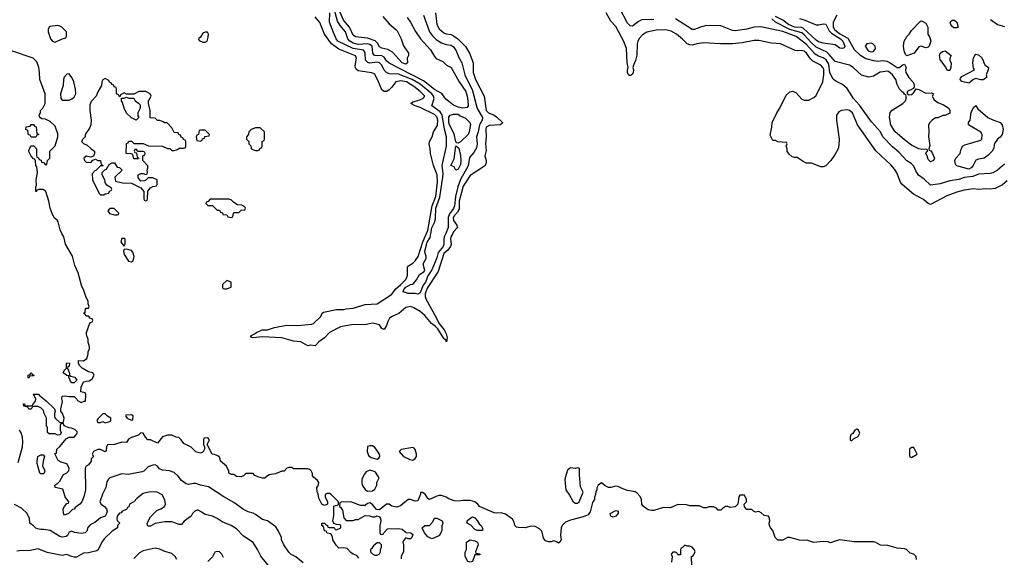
# Model space of a CAD drawing. Header units: inches. Extents: x 2348352 to 2479776, y 460422 to 613655.
# Tile 205 of 256: x 2390254 to 2398507, y 527284 to 531791. Entities that reach past the tile are written whole.
import ezdxf

# ---------------------------------------------------------------- set-up
doc = ezdxf.new("R2010")
doc.units = ezdxf.units.IN
doc.header["$MEASUREMENT"] = 0
doc.layers.add('C3592', color=7, linetype='Continuous')
doc.layers.add('C3593', color=7, linetype='Continuous')

msp = doc.modelspace()

# ---------------------------------------------------------------- linework, layer by layer
at = {"layer": 'C3592', "color": 4}
for points, elevation in [([(2393098, 527278), (2393079, 527299), (2393049.4, 527309.4), (2393030, 527324), (2392999, 527359), (2392970, 527364), (2392930, 527362), (2392906.3, 527386.3), (2392878, 527430), (2392876.4, 527456.4), (2392862, 527482), (2392830, 527486), (2392822, 527502), (2392810, 527506), (2392802, 527542), (2392786, 527550), (2392786, 527570), (2392811.6, 527571.6), (2392818, 527558), (2392834, 527550), (2392838, 527538), (2392850, 527534), (2392890, 527534), (2392898, 527518), (2392910, 527514), (2392946, 527530), (2392946, 527550), (2392936.4, 527556.4), (2392910, 527558), (2392887.3, 527567.3), (2392878, 527590), (2392888.4, 527631.6), (2392888.4, 527711.6), (2392900.4, 527719.6), (2392918, 527722), (2392926, 527730), (2392926, 527750), (2392866, 527810), (2392850, 527818), (2392830, 527818), (2392814, 527810), (2392814, 527790), (2392834, 527750), (2392834, 527730), (2392810, 527718), (2392788, 527730), (2392760.4, 527780.4), (2392756.4, 527816.4), (2392747.3, 527832.7), (2392746, 527870), (2392756.4, 527883.6), (2392762, 527910), (2392750, 527928), (2392716.4, 527956.4), (2392708.4, 527968.4), (2392707.3, 527987.3), (2392698, 528010), (2392690, 528018), (2392670, 528026), (2392550, 528026), (2392536.4, 528036.4), (2392510, 528038), (2392494, 528030), (2392470, 528006), (2392450, 528006), (2392396.9, 527983.1), (2392345.4, 527974.6), (2392331.6, 527968.4), (2392310, 527948), (2392290, 527948), (2392250, 527958), (2392226, 527970), (2392210, 527986), (2392150, 527986), (2392130, 527966), (2392110, 527958), (2392070, 527962), (2392050, 527978), (2392030, 527978), (2392008, 527990), (2392007.3, 528007.3), (2391988.9, 528048.9), (2391938, 528090), (2391935.3, 528110), (2391926, 528130), (2391887.3, 528147.3), (2391868, 528150), (2391826, 528230), (2391846, 528270), (2391830, 528286), (2391798, 528282), (2391794, 528270), (2391794, 528230), (2391802, 528210), (2391802, 528190), (2391791.3, 528168.7), (2391770, 528158), (2391729.1, 528169.1), (2391690, 528208), (2391630, 528238), (2391608.7, 528268.7), (2391588, 528288), (2391566, 528290), (2391530, 528308.7), (2391491.6, 528308.4), (2391450, 528295.3), (2391410, 528242), (2391350, 528268.7), (2391329.1, 528269.1), (2391308, 528290), (2391290, 528326), (2391270, 528328), (2391250, 528308), (2391190, 528288.7), (2391166.8, 528273.2), (2391150, 528246), (2391110, 528248), (2391050, 528228.7), (2390990, 528226), (2390982, 528210), (2390979.6, 528180.4), (2390971.6, 528168.4), (2390930, 528188), (2390910, 528188), (2390874, 528170), (2390862, 528150), (2390871.6, 528128.4), (2390854, 528110), (2390854, 528090), (2390830, 528058), (2390811.3, 528048.7), (2390802, 528030), (2390806, 527850), (2390790.8, 527790), (2390774.8, 527750), (2390758, 527730), (2390718.8, 527701.2), (2390710, 527689), (2390696, 527684), (2390662, 527650), (2390630, 527638), (2390622, 527650), (2390618, 527690), (2390629.1, 527710.9), (2390650, 527734), (2390662, 527738), (2390666, 527750), (2390635.3, 527790), (2390614.6, 527854.6), (2390550, 527868.7), (2390548.7, 527890), (2390574.6, 527905.4), (2390590, 527922), (2390622, 527978), (2390648.4, 527991.6), (2390666, 528010), (2390668, 528030), (2390648.4, 528068.4), (2390602, 528082), (2390576.4, 528096.4), (2390549.2, 528150.8), (2390550, 528154), (2390562, 528158), (2390566, 528190), (2390590, 528212), (2390643.1, 528276.9), (2390670, 528292), (2390710, 528292), (2390728, 528310), (2390738, 528330), (2390736.4, 528336.4), (2390716.4, 528356.4), (2390687.3, 528367.3), (2390668.4, 528368.4), (2390627.3, 528387.3), (2390622, 528402), (2390610, 528406), (2390598, 528402), (2390594, 528390), (2390594, 528350), (2390602, 528330), (2390594, 528310), (2390570, 528308.7), (2390550, 528318), (2390500.4, 528320.4), (2390488, 528330), (2390488, 528370), (2390478, 528390), (2390478, 528450), (2390458, 528490), (2390454.6, 528514.6), (2390430, 528538), (2390407.3, 528547.3), (2390372.7, 528547.3), (2390358, 528542), (2390350, 528526), (2390330, 528526), (2390322, 528542), (2390288, 528550), (2390286, 528570), (2390294, 528570), (2390298, 528558), (2390310, 528554), (2390350, 528554), (2390362, 528558), (2390366, 528570), (2390387.3, 528592.7), (2390388, 528610), (2390368.7, 528651.3), (2390410.8, 528650.8), (2390419.6, 528639.6), (2390476.9, 528596.9), (2390544.7, 528530), (2390552, 528510), (2390544.7, 528490), (2390545.4, 528465.4), (2390552, 528450), (2390590, 528414), (2390610, 528414), (2390622, 528418), (2390628, 528450), (2390614, 528490), (2390599, 528510), (2390599, 528530), (2390614, 528590), (2390608.4, 528611.6), (2390610, 528634), (2390630, 528638), (2390670, 528631.3), (2390711.6, 528631.6), (2390734, 528610), (2390738, 528598), (2390770, 528582), (2390794, 528594), (2390806, 528594), (2390807.3, 528647.3), (2390802, 528662), (2390766, 528670), (2390768.4, 528711.6), (2390790, 528754), (2390810, 528762), (2390836.4, 528763.6), (2390850, 528772), (2390860.4, 528779.6), (2390878, 528810), (2390866, 528830), (2390830, 528838), (2390778, 528870), (2390758, 528890), (2390746, 528910), (2390746, 528934), (2390790, 528932), (2390818, 528950), (2390828, 528990), (2390828, 529010), (2390838, 529030), (2390838, 529050), (2390829, 529089), (2390829, 529110), (2390815.3, 529150), (2390815.3, 529170), (2390840.4, 529239.6), (2390847.3, 529252.7), (2390862, 529258), (2390866, 529270), (2390862, 529282), (2390847.3, 529287.3), (2390830, 529306), (2390810, 529306), (2390802, 529322), (2390788, 529330), (2390802, 529338), (2390806, 529370), (2390810, 529374), (2390830, 529374), (2390835.3, 529384.7), (2390828, 529408), (2390828, 529430), (2390808, 529470), (2390788.7, 529530), (2390773.6, 529553.6), (2390745.2, 529670), (2390717.2, 529730), (2390697.2, 529810), (2390637.2, 529910), (2390624, 529970), (2390608.6, 530000)], 84), ([(2393883.4, 530000), (2393867.2, 529970), (2393864.9, 529950), (2393871, 529910), (2393866, 529890), (2393841.8, 529858.2), (2393808.9, 529830), (2393760.7, 529679.3), (2393670, 529541.6), (2393652.1, 529492.1), (2393651.7, 529470), (2393659, 529450), (2393749.1, 529290), (2393766.6, 529246.6), (2393811.8, 529190), (2393830, 529158.8), (2393837.3, 529122.7), (2393830.8, 529089.2), (2393824.8, 529104.8), (2393810, 529118), (2393759.5, 529199.5), (2393739.8, 529219.8), (2393705, 529245), (2393650, 529311.6), (2393610, 529346), (2393556.6, 529376.6), (2393530, 529386), (2393490, 529377.2), (2393432.1, 529327.9), (2393376.1, 529303.9), (2393354.8, 529290), (2393339.1, 529260.9), (2393330, 529228), (2393310, 529195.3), (2393290, 529202), (2393270, 529234), (2393225.6, 529245.6), (2393210, 529246), (2393148.1, 529231.9), (2393050, 529235.1), (2392942.9, 529217.1), (2392850.8, 529170), (2392810, 529124), (2392762, 529090), (2392730, 529058), (2392690, 529062), (2392670, 529058), (2392609.3, 529089.3), (2392550, 529096), (2392450, 529122.9), (2392287.3, 529132.7), (2392210, 529122.7), (2392188, 529130), (2392196.4, 529143.6), (2392223.1, 529156.9), (2392238, 529170), (2392286, 529190), (2392330, 529190.8), (2392390, 529210.8), (2392490, 529230.6), (2392586.2, 529226.2), (2392702, 529238), (2392716.6, 529243.4), (2392778, 529302), (2392790, 529332), (2392801.2, 529338.8), (2392910, 529362.8), (2392970, 529362), (2392991.6, 529368.4), (2393050, 529373.7), (2393150, 529404.2), (2393250, 529408.8), (2393371.8, 529488.2), (2393405.8, 529534.2), (2393450, 529570.3), (2393488, 529610), (2393499.7, 529630), (2393504.7, 529650), (2393504.4, 529715.6), (2393513.1, 529726.9), (2393550, 529750.4), (2393570, 529770.4), (2393593.4, 529806.6), (2393632.4, 529930), (2393664.3, 530000)], 76), ([(2393825.2, 530000), (2393812.7, 529970), (2393808.9, 529950), (2393810.2, 529910), (2393803.1, 529890), (2393761.6, 529838.4), (2393750, 529794), (2393710, 529694), (2393675.1, 529644.9), (2393654.3, 529590), (2393635.2, 529564.8), (2393610, 529502.7), (2393590, 529489), (2393570, 529496), (2393510, 529496), (2393468.7, 529510), (2393473.2, 529530), (2393489.6, 529550), (2393530, 529570.6), (2393546.3, 529573.7), (2393557.5, 529582.5), (2393581.2, 529610), (2393606.3, 529653.7), (2393642, 529678), (2393648.7, 529690), (2393639, 529730), (2393639.3, 529750), (2393662, 529790), (2393662, 529810), (2393652.1, 529832.1), (2393650, 529851.3), (2393670, 529927.3), (2393694.2, 529965.8), (2393700.8, 530000)], 72), ([(2390240.1, 528079.9), (2390277, 528210), (2390280.9, 528250), (2390278, 528290), (2390266.8, 528326.8), (2390253.2, 528350)], 88), ([(2392630, 527238), (2392570, 527288), (2392530, 527308), (2392510, 527328), (2392468, 527390), (2392448, 527430), (2392448, 527450), (2392422, 527510), (2392400.2, 527540.2), (2392330, 527588.7), (2392290, 527602), (2392230, 527644), (2392210, 527654), (2392170, 527664), (2392130, 527684), (2392050, 527744), (2391964, 527790), (2391835.3, 527875.3), (2391769.4, 527889.4), (2391730, 527904), (2391710, 527904), (2391670, 527894), (2391650, 527899), (2391610, 527928.7), (2391583.2, 527963.2), (2391550, 527994), (2391510, 528009), (2391450, 528016), (2391427, 528027), (2391410, 528048.7), (2391390, 528059), (2391370, 528055.3), (2391330, 528042), (2391293.7, 528006.3), (2391279.8, 528000.2), (2391190, 527985.2), (2391170, 527977.2), (2391110, 527984), (2391010, 527949), (2390999.8, 527940.2), (2390983.5, 527916.5), (2390974.8, 527870), (2390947.5, 527812.5), (2390926.8, 527750), (2390938, 527730), (2390964.7, 527710), (2390981, 527690), (2390986, 527670), (2390982.8, 527650), (2390970, 527629.2), (2390930, 527614), (2390883.5, 527576.5), (2390843.4, 527556.6), (2390825.8, 527534.2), (2390816.3, 527503.7), (2390802, 527490), (2390770, 527482.7), (2390712.7, 527492.7), (2390690, 527502), (2390670, 527495.3), (2390654, 527466), (2390642.8, 527457.2), (2390610, 527453.2), (2390590, 527459), (2390509.3, 527509.3), (2390457.5, 527517.5), (2390430, 527516), (2390403.2, 527523.2), (2390389.4, 527529.4), (2390370, 527548.7), (2390338, 527570), (2390335.3, 527610), (2390318, 527650), (2390270, 527695.3), (2390210, 527728)], 88), ([(2397770, 527266), (2397768.7, 527290), (2397760.2, 527300.2), (2397749.1, 527309.1), (2397718.9, 527318.9), (2397688, 527350), (2397670, 527356), (2397610, 527359.3), (2397530, 527382.7), (2397470, 527385.2), (2397430, 527409.3), (2397410, 527415.1), (2397250, 527414.5), (2397130, 527429.6), (2397096.7, 527423.3), (2397050, 527404), (2397030, 527413.2), (2396990, 527415.3), (2396910, 527409), (2396851.6, 527428.4), (2396830, 527424), (2396790, 527428), (2396710, 527448.7), (2396690, 527448.7), (2396650, 527428.7), (2396610, 527428), (2396588, 527450), (2396568, 527510), (2396548, 527530), (2396538, 527550), (2396535.3, 527570), (2396542, 527590), (2396539, 527610), (2396530, 527628), (2396495.3, 527635.3), (2396470, 527658), (2396450, 527668), (2396423.1, 527663.1), (2396406, 527670), (2396390, 527686), (2396350, 527686), (2396330, 527706), (2396326, 527730), (2396346, 527750), (2396346, 527770), (2396330, 527806), (2396290, 527806), (2396282, 527790), (2396274, 527730), (2396250, 527706), (2396210, 527702), (2396190, 527708.7), (2396170, 527708.7), (2396145.4, 527694.6), (2396130, 527678), (2396110, 527678), (2396095.3, 527695.3), (2396070, 527708), (2396030, 527708), (2396010, 527698), (2395990, 527698), (2395950, 527715.3), (2395870, 527715.3), (2395843.1, 527723.1), (2395770, 527728), (2395710, 527698), (2395650, 527702), (2395570, 527675.3), (2395550, 527675.3), (2395522, 527682), (2395482, 527710), (2395469.2, 527729.2), (2395465.2, 527770), (2395454.8, 527794.8), (2395430, 527822), (2395412.9, 527832.9), (2395350, 527844), (2395310, 527857.2), (2395270, 527879), (2395250, 527881.2), (2395210, 527869), (2395189.2, 527869.2), (2395162.7, 527882.7), (2395130, 527908), (2395102, 527890), (2395092.7, 527867.3), (2395091.6, 527848.4), (2395083.6, 527836.4), (2395082, 527810), (2395072, 527788), (2395071.3, 527770), (2395055.3, 527744.7), (2395034.8, 527665.2), (2395018.8, 527641.2), (2394976.9, 527623.1), (2394870, 527595.3), (2394830, 527578), (2394802, 527550), (2394792, 527530), (2394786.8, 527470), (2394792, 527430), (2394782, 527410), (2394770, 527402), (2394754, 527414), (2394730, 527422), (2394710, 527414), (2394690, 527413.2), (2394661.2, 527421.2), (2394644.7, 527444.7), (2394634.5, 527494.5), (2394627.2, 527507.2), (2394610, 527524), (2394570, 527544), (2394530, 527542.7), (2394490, 527532.3), (2394433.6, 527533.6), (2394418, 527538), (2394404, 527550), (2394398.6, 527578.6), (2394384.1, 527604.1), (2394325.4, 527645.4), (2394290, 527656), (2394250, 527653.2), (2394230, 527657.2), (2394109.1, 527709.1), (2394095.3, 527730), (2394070, 527748.7), (2394030, 527759), (2393970, 527761.2), (2393930, 527755.3), (2393896.4, 527756.4), (2393850, 527775.3), (2393830, 527788.7), (2393790, 527802), (2393770, 527802), (2393750, 527795.3), (2393690, 527768), (2393676.4, 527776.4), (2393652.9, 527812.9), (2393630, 527828), (2393614, 527826), (2393614, 527814), (2393590, 527758), (2393570, 527755.3), (2393530, 527768.7), (2393510, 527768), (2393445.4, 527714.6), (2393416, 527704), (2393373.6, 527713.6), (2393350, 527728.7), (2393330, 527728.7), (2393270, 527682), (2393244, 527684), (2393210, 527728), (2393190, 527742), (2393170, 527735.3), (2393150, 527718), (2393110, 527718), (2393030, 527748), (2392950, 527746), (2392938, 527742), (2392934, 527710), (2392943.6, 527703.6), (2392959.6, 527679.6), (2392970, 527614), (2392990, 527592), (2393048.4, 527591.6), (2393070, 527602), (2393090, 527602), (2393150, 527634), (2393187.3, 527632.7), (2393210, 527622), (2393230, 527622), (2393250, 527632), (2393270, 527622), (2393278, 527610), (2393281, 527590), (2393272, 527550), (2393272.7, 527492.7), (2393278, 527478), (2393290, 527474), (2393302, 527478), (2393306, 527490), (2393338, 527522), (2393430, 527524.7), (2393459.6, 527519.6), (2393492.7, 527492.7), (2393534, 527490), (2393550, 527474), (2393542, 527450), (2393530, 527438), (2393510, 527438), (2393490, 527446), (2393470, 527426), (2393465.4, 527414.6), (2393472, 527390), (2393471.6, 527331.6), (2393452, 527290), (2393451.3, 527270)], 84), ([(2392359, 527190), (2392274.6, 527294.6), (2392248.7, 527350), (2392210, 527408.7), (2392130, 527462), (2392070, 527522), (2392028, 527550), (2391950, 527582), (2391908, 527610), (2391870, 527628.7), (2391810, 527642), (2391770, 527669), (2391750, 527679), (2391742, 527678), (2391722, 527670), (2391702, 527650), (2391690.7, 527629.3), (2391631.6, 527588.4), (2391610, 527558), (2391590, 527558), (2391530, 527582), (2391470, 527582), (2391390, 527568.7), (2391350, 527544), (2391330, 527544), (2391324, 527550), (2391321.2, 527570), (2391350, 527622), (2391403.2, 527676.8), (2391438, 527690), (2391468, 527710), (2391475.3, 527730), (2391470, 527766), (2391448.4, 527808.4), (2391406, 527830), (2391347.5, 527832.5), (2391290, 527819), (2391239.8, 527780.2), (2391210, 527748), (2391174, 527730), (2391170, 527706), (2391158, 527702), (2391150, 527686), (2391114, 527670), (2391103.6, 527656.4), (2391090, 527654), (2391072, 527630), (2391067.3, 527610), (2391070, 527594), (2391094, 527570), (2391074, 527550), (2391074, 527530), (2391030, 527504), (2390961.7, 527438.3), (2390943, 527410), (2390912.7, 527347.3), (2390900.7, 527339.3), (2390830, 527322), (2390790, 527319), (2390730, 527285.2), (2390710, 527285.2), (2390688, 527290), (2390650, 527308.7), (2390610, 527299), (2390484.8, 527324.8), (2390410, 527355.1), (2390330, 527339), (2390270, 527342), (2390230, 527335.3)], 92), ([(2391570, 527266), (2391558, 527290), (2391530, 527315.3), (2391470, 527333.2), (2391430, 527352.7), (2391390, 527361.2), (2391290, 527337.2), (2391258, 527322), (2391210, 527275.3)], 96), ([(2391963.2, 527283.2), (2391948.7, 527310), (2391930, 527328.7), (2391910, 527334), (2391890, 527328), (2391870.7, 527289.3), (2391831.3, 527250)], 96), ([(2395888.7, 527210), (2395886, 527290), (2395900.4, 527299.6), (2395915.3, 527330), (2395908, 527350), (2395890, 527368), (2395870, 527378), (2395850, 527378), (2395830, 527386), (2395810, 527366), (2395798, 527362), (2395794, 527350), (2395794, 527306), (2395770, 527306), (2395762, 527322), (2395750, 527326), (2395730, 527326), (2395714, 527310), (2395722, 527290), (2395716.9, 527243.1)], 88)]:
    msp.add_lwpolyline(points, dxfattribs=dict(at, elevation=elevation))
at = {"layer": 'C3592', "color": 4, "elevation": 84}
for points in [[(2391130, 529958), (2391110, 529958), (2391102, 529930), (2391110, 529914), (2391130, 529894), (2391138, 529910), (2391138, 529950)], [(2391150, 529868), (2391130, 529866), (2391124.7, 529850), (2391130, 529822), (2391167.1, 529767.1), (2391190, 529762), (2391206, 529770), (2391214, 529806), (2391203.1, 529843.1), (2391190, 529855.3), (2391170, 529862)], [(2391990, 529606), (2391954, 529570), (2391954, 529550), (2391958, 529538), (2391970, 529534), (2391990, 529534), (2392010, 529542), (2392026, 529550), (2392026, 529590)], [(2390690, 528746), (2390686, 528750), (2390666, 528794), (2390666, 528806), (2390648.7, 528808.7), (2390618, 528830), (2390626, 528850), (2390646, 528870), (2390646, 528910), (2390650, 528914), (2390672, 528912), (2390670, 528886), (2390658, 528882), (2390654, 528870), (2390672, 528828), (2390672, 528812), (2390682, 528802), (2390715.3, 528795.3), (2390734, 528770), (2390710, 528746)], [(2390330, 528786), (2390326, 528790), (2390326, 528810), (2390342, 528818), (2390346, 528830), (2390351.6, 528831.6), (2390358, 528818), (2390374, 528810), (2390370, 528806), (2390338, 528802)], [(2390970, 528488), (2390950, 528486), (2390910, 528446), (2390902, 528430), (2390910, 528414), (2390930, 528414), (2390950, 528422), (2390970, 528412), (2391010, 528422), (2391018, 528430), (2391018, 528450), (2390988.7, 528468.7)], [(2391190, 528478), (2391144.7, 528475.3), (2391142, 528470), (2391154, 528450), (2391190, 528434), (2391202, 528438), (2391206, 528470)], [(2397270, 528358), (2397254, 528350), (2397238, 528322), (2397222, 528310), (2397214, 528290), (2397214, 528270), (2397222, 528262), (2397230, 528262), (2397242, 528278), (2397282, 528298), (2397295.3, 528324.7), (2397286, 528350)], [(2390430, 527985.2), (2390422, 527990), (2390400.7, 528070), (2390399.5, 528090), (2390407, 528130), (2390430, 528144), (2390450, 528142.8), (2390462.8, 528130), (2390450.6, 528090), (2390446, 528050), (2390466, 528010), (2390458, 527990), (2390450, 527985.2)], [(2393190, 528219.3), (2393170, 528213.2), (2393166.8, 528170), (2393176.9, 528136.9), (2393199.8, 528119.8), (2393250, 528106), (2393264.7, 528115.3), (2393274, 528130), (2393269, 528150), (2393242.7, 528190), (2393230, 528205.2), (2393210, 528218)], [(2393550, 528204), (2393452, 528188), (2393434, 528170), (2393472, 528130), (2393523.5, 528103.5), (2393550, 528098), (2393570, 528112), (2393579, 528130), (2393581.2, 528150), (2393570, 528188), (2393559.3, 528199.3)], [(2397750, 528206), (2397730, 528206), (2397714, 528190), (2397714, 528130), (2397730, 528122), (2397778, 528150)], [(2393190, 528015.3), (2393158, 528002), (2393142, 527978), (2393122.8, 527937.2), (2393121, 527910), (2393126, 527890), (2393150, 527851.3), (2393170, 527838), (2393210, 527842), (2393230, 527854), (2393248, 527890), (2393248, 527910), (2393268, 527950), (2393236.5, 527996.5), (2393224.7, 528004.7)], [(2394930, 528034), (2394911.3, 528028.7), (2394870, 528034), (2394846.4, 528013.6), (2394826, 527950), (2394822.8, 527930), (2394830.8, 527850), (2394863.8, 527803.8), (2394890, 527754.8), (2394910, 527739.1), (2394930, 527737.3), (2394942.7, 527750), (2394978, 527830), (2394954.6, 527874.6), (2394945.6, 527974.4), (2394947.3, 528027.3)], [(2395230, 527621.2), (2395209.3, 527629.3), (2395204, 527650), (2395250, 527676), (2395270, 527672), (2395270.8, 527650), (2395250, 527629.2)], [(2393710, 527438), (2393676.4, 527456.4), (2393648, 527490), (2393628, 527530), (2393648.9, 527551.1), (2393690, 527552), (2393718, 527582), (2393730, 527611.3), (2393750, 527611.3), (2393794, 527590), (2393802, 527570), (2393792.7, 527547.3), (2393791.6, 527508.4), (2393772.7, 527467.3), (2393730, 527448)], [(2394090, 527508), (2394070, 527518), (2394034.6, 527554.6), (2394006, 527570), (2394006, 527590), (2394026, 527610), (2394050, 527622), (2394070, 527614), (2394090, 527592), (2394105.4, 527565.4), (2394122, 527550), (2394132.7, 527527.3), (2394134, 527510), (2394130, 527508)], [(2393270, 527406), (2393250, 527406), (2393219.6, 527380.4), (2393203.6, 527356.4), (2393194, 527350), (2393194, 527330), (2393214, 527310), (2393230, 527302), (2393250, 527302), (2393270, 527314), (2393278, 527330), (2393278, 527350), (2393286, 527370), (2393286, 527390)], [(2394030, 527242), (2394010, 527248), (2393988, 527290), (2393988.4, 527328.4), (2393998, 527350), (2393998, 527410), (2394028.7, 527431.3), (2394070, 527421), (2394092, 527410), (2394098, 527390), (2394074, 527330), (2394078, 527318), (2394110, 527314), (2394112, 527310), (2394110, 527306), (2394070, 527306), (2394050, 527248)]]:
    msp.add_lwpolyline(points, close=True, dxfattribs=at)
at = {"layer": 'C3593', "color": 4}
for points, elevation in [([(2393501, 531810), (2393530, 531771.3), (2393572.8, 531692.8), (2393613.4, 531630), (2393697.7, 531537.7), (2393730, 531482), (2393746.4, 531466.4), (2393802, 531442), (2393831, 531410), (2393870.3, 531390.4), (2393938, 531270), (2393992.7, 531190), (2394004.9, 531150), (2394010.3, 531109.7), (2394013.4, 531070), (2394004, 531056), (2393969.6, 531049.6), (2393930, 531057), (2393890, 531074), (2393825.6, 531125.6), (2393792.5, 531172.5), (2393730, 531205.1), (2393638.7, 531278.7), (2393350, 531426), (2393330, 531446), (2393310, 531476), (2393290, 531489.6), (2393229.2, 531490), (2393214.5, 531510), (2393209.6, 531570), (2393190, 531584.7), (2393170, 531588.3), (2393090, 531584.2), (2393050, 531594.7), (2393021.3, 531610), (2393004, 531630), (2392985.6, 531690), (2392941.3, 531741.3), (2392918.3, 531778.3), (2392891.7, 531870)], 68), ([(2393299.3, 531819.3), (2393350, 531755.5), (2393407.3, 531710), (2393417.3, 531697.3), (2393450.6, 531630), (2393470, 531572), (2393514, 531510), (2393512, 531492), (2393502, 531470), (2393504.7, 531430), (2393490, 531419), (2393461.2, 531430), (2393378.9, 531518.9), (2393340.1, 531540.1), (2393290, 531553.6), (2393270, 531564.5), (2393253.2, 531593.2), (2393233.2, 531613.2), (2393170, 531635.8), (2393070, 531646.3), (2393050, 531662), (2393019.1, 531730), (2392968.4, 531788.4), (2392922.7, 531890)], 64), ([(2395570, 531792), (2395470, 531789.4), (2395442.4, 531777.6), (2395390, 531736), (2395370, 531739), (2395350, 531762), (2395284.8, 531884.8)], 72), ([(2393664.3, 530000), (2393675.4, 530024.6), (2393711.6, 530230), (2393741.2, 530310), (2393756.4, 530430), (2393754.7, 530490), (2393722, 530570), (2393698, 530670), (2393695.1, 530710), (2393685.2, 530750), (2393689, 530770), (2393712.7, 530810), (2393723.7, 530850), (2393755.6, 530904.4), (2393758.9, 530950), (2393750, 530978), (2393730, 530997.4), (2393610, 531055.4), (2393569.2, 531070), (2393534, 531090), (2393550, 531102.8), (2393590, 531113), (2393634, 531130), (2393642, 531138), (2393649.3, 531150), (2393610, 531189.5), (2393558, 531230), (2393495.1, 531270), (2393450, 531279.7), (2393406, 531270), (2393373.2, 531226.8), (2393350, 531202), (2393330.7, 531189.3), (2393310, 531189.3), (2393290, 531202), (2393262.7, 531270), (2393230, 531334), (2393205.6, 531345.6), (2393090, 531363.7), (2393075.6, 531375.6), (2393067.8, 531387.8), (2393064.9, 531404.9), (2393077.6, 531470), (2393068, 531488), (2392930, 531544.7), (2392867.8, 531590), (2392809.6, 531670), (2392770, 531768.7), (2392730, 531815.3)], 76), ([(2393700.8, 530000), (2393710, 530046.8), (2393729.7, 530090), (2393738.4, 530121.6), (2393742, 530210), (2393776.1, 530303.9), (2393800.7, 530470), (2393802.8, 530502.8), (2393796, 530570), (2393832.8, 530730), (2393831.5, 530810), (2393814.2, 530874.2), (2393794.8, 530994.8), (2393779.1, 531019.1), (2393709.3, 531070), (2393728, 531130), (2393723.5, 531150), (2393708.3, 531170), (2393611.2, 531251.2), (2393543.6, 531290), (2393430, 531334.7), (2393350, 531337.4), (2393330, 531347.6), (2393308.8, 531368.8), (2393288.8, 531408.8), (2393270, 531429.6), (2393250, 531434.7), (2393190, 531425.6), (2393171.3, 531431.3), (2393153, 531453), (2393151, 531511), (2393145.3, 531525.3), (2393134.9, 531534.9), (2393050, 531549.7), (2392922, 531610), (2392907.8, 531630), (2392883.3, 531683.3), (2392849.8, 531769.8), (2392853.1, 531850)], 72), ([(2393639.1, 531830), (2393690.4, 531690), (2393714.7, 531654.7), (2393744.8, 531624.8), (2393790, 531597.1), (2393830, 531583.8), (2393870, 531577.1), (2393890, 531564), (2393911.6, 531531.6), (2393934.6, 531474.6), (2393959.1, 531430), (2393984.9, 531330), (2394018, 531258), (2394047.4, 531207.4), (2394088.1, 531048.1), (2394133.4, 530970), (2394130.7, 530950), (2394107.2, 530910), (2394096.4, 530850), (2394083.8, 530810), (2394088.4, 530750), (2394082.3, 530717.7), (2394060.9, 530679.1), (2394025.3, 530634.7), (2394013.8, 530566.2), (2393948.6, 530451.4), (2393926.4, 530390), (2393906.7, 530310), (2393899.7, 530230), (2393890.9, 530209.1), (2393857.2, 530162.8), (2393846.1, 530133.9), (2393846, 530050), (2393825.2, 530000)], 72), ([(2393739.1, 531850), (2393750.5, 531750.5), (2393770, 531714.8), (2393810, 531682), (2393830, 531673.4), (2393870, 531668), (2393890, 531654.9), (2393925.5, 531630), (2393990, 531567.3), (2394025.5, 531510), (2394056.4, 531430), (2394054.4, 531350), (2394075.3, 531290), (2394146.4, 531150), (2394164.9, 531030), (2394183.8, 531010), (2394230, 530991.3), (2394250, 530977.8), (2394300.7, 530930), (2394298.5, 530921.5), (2394282, 530910), (2394190, 530904.4), (2394164.9, 530890), (2394161.7, 530870), (2394165.3, 530810), (2394157.6, 530750), (2394164.4, 530695.6), (2394153.4, 530650), (2394164.9, 530610), (2394164, 530590), (2394154.8, 530570), (2394142, 530558), (2394030, 530484.5), (2393970, 530395.1), (2393936.9, 530270), (2393936.5, 530203.5), (2393923.5, 530176.5), (2393898.4, 530150), (2393888.9, 530130), (2393890, 530107.3), (2393918.8, 530070), (2393922.8, 530050), (2393890, 530012.3), (2393883.4, 530000)], 76), ([(2398530, 530441.2), (2398493, 530407), (2398430, 530377.2), (2398390, 530369.3), (2398350, 530372.7), (2398290, 530367), (2398250, 530372), (2398170, 530362), (2398110, 530346.6), (2398026.2, 530313.8), (2397890, 530242.7), (2397870, 530249.3), (2397830, 530282.7), (2397747.3, 530327.3), (2397650, 530408.7), (2397637.2, 530430), (2397607.5, 530507.5), (2397590, 530534), (2397554.9, 530574.9), (2397430, 530693.2), (2397276, 530910), (2397236, 531010), (2397210, 531029.2), (2397190, 531036), (2397142, 531030), (2397120.5, 531019.5), (2397101, 530990), (2397101, 530950), (2397123, 530790), (2397121.1, 530738.9), (2397113.4, 530710), (2397090, 530664), (2397054, 530610), (2397010, 530565.2), (2396990, 530559), (2396970, 530559), (2396890, 530589), (2396850, 530589), (2396821.5, 530601.5), (2396770, 530635.3), (2396750, 530635.3), (2396730, 530642), (2396703.1, 530663.1), (2396688, 530690), (2396687.3, 530707.3), (2396678, 530730), (2396686, 530750), (2396682, 530762), (2396610, 530768), (2396590, 530778), (2396570, 530778), (2396563.1, 530783.1), (2396544, 530824), (2396559, 530890), (2396562.7, 530930), (2396599.5, 531010), (2396627, 531050), (2396680.1, 531159.9), (2396710, 531187.3), (2396732.5, 531192.5), (2396759.9, 531179.9), (2396810, 531126), (2396830, 531118), (2396870, 531116), (2396910, 531138), (2396930, 531156), (2396987.3, 531270), (2396995.6, 531330), (2396994, 531370), (2396987.9, 531387.9), (2396969.2, 531410), (2396902.7, 531442.7), (2396882.9, 531462.9), (2396850, 531509.4), (2396830, 531527), (2396810, 531531.8), (2396770, 531529.5), (2396753.6, 531533.6), (2396630, 531589.3), (2396555.1, 531595.1), (2396450, 531618), (2396410, 531618), (2396310, 531597), (2396230, 531589.4), (2396129.3, 531589.3), (2395990, 531597.2), (2395930, 531589.3), (2395890, 531578), (2395870, 531579.3), (2395849.6, 531589.6), (2395810, 531629.2), (2395759, 531670), (2395713.8, 531693.8), (2395670, 531706), (2395590, 531704.5), (2395510, 531686), (2395475.9, 531664.1), (2395450, 531635.3), (2395436, 531610), (2395431, 531590), (2395426.8, 531493.2), (2395416, 531450), (2395398.8, 531410), (2395394.8, 531390), (2395399.1, 531370), (2395396.3, 531350), (2395390, 531335.3), (2395370, 531322), (2395358, 531330), (2395347.5, 531347.5), (2395347.8, 531372.2), (2395355.3, 531390), (2395345.1, 531430), (2395339.6, 531550), (2395322, 531602), (2395250, 531734), (2395210, 531779), (2395170, 531849)], 76), ([(2398510, 530581.2), (2398450.4, 530529.6), (2398410, 530507), (2398390, 530502), (2398290, 530497.6), (2398242.9, 530477.1), (2398170, 530469.3), (2398127.3, 530452.7), (2398050, 530440.9), (2397970, 530416), (2397890, 530404), (2397835.3, 530455.3), (2397787.5, 530487.5), (2397764.8, 530524.8), (2397750, 530562), (2397725.6, 530585.6), (2397690, 530609), (2397622, 530682), (2397570, 530725.2), (2397490, 530809), (2397469.2, 530850), (2397394.8, 530934.8), (2397294.7, 531074.7), (2397242.7, 531130), (2397190, 531214), (2397150, 531248.7), (2397094.6, 531274.6), (2397074, 531294), (2397046.3, 531346.3), (2397037.3, 531417.3), (2397014.7, 531454.7), (2396990, 531472.8), (2396950, 531486.6), (2396922.9, 531502.9), (2396850, 531584), (2396764, 531650), (2396650, 531693.7), (2396467.5, 531732.5), (2396410.5, 531729.5), (2396350, 531712.3), (2396250, 531699.3), (2396230, 531700.9), (2396130, 531739.3), (2396010, 531742.7), (2395962, 531730), (2395910, 531709.2), (2395890, 531709.3), (2395750, 531798)], 72), ([(2397104.2, 531830), (2397071.7, 531770), (2397073.1, 531730), (2397083.6, 531710), (2397130, 531673.6), (2397195.8, 531635.8), (2397250, 531540.4), (2397297.2, 531497.2), (2397346.7, 531466.7), (2397410, 531450.3), (2397450, 531444.9), (2397490, 531448.2), (2397522.8, 531442.8), (2397551, 531430), (2397610, 531390.8), (2397630, 531391), (2397650, 531411), (2397670, 531418), (2397684.7, 531390), (2397678.8, 531370), (2397680.7, 531350), (2397706.2, 531306.2), (2397741, 531270), (2397751.6, 531248.4), (2397752.7, 531227.3), (2397745.4, 531214.6), (2397692, 531190), (2397692.7, 531172.7), (2397702, 531162), (2397730, 531164.7), (2397738, 531170), (2397750, 531182), (2397767.3, 531212.7), (2397790, 531206), (2397850, 531176), (2397898, 531178), (2397914, 531170), (2397902, 531150), (2397919.8, 531119.8), (2397950, 531098), (2397998, 531078), (2398042, 531050), (2398052, 531030), (2398050, 531008), (2398010, 530988), (2397992.7, 530987.3), (2397950, 530968), (2397930, 530968), (2397902, 530950), (2397882, 530930), (2397871.3, 530910), (2397874.8, 530850), (2397870.8, 530810), (2397883.6, 530736.4), (2397874, 530710), (2397878, 530698), (2397890, 530694), (2397899.8, 530679.8), (2397922, 530630), (2397914, 530610), (2397890, 530599), (2397870, 530618), (2397862, 530650), (2397849, 530670), (2397856.4, 530683.6), (2397866, 530690), (2397862, 530702), (2397850, 530706), (2397816.9, 530703.1), (2397791.1, 530708.9), (2397730, 530739), (2397670, 530784), (2397590, 530854), (2397556, 530910), (2397546.3, 530973.7), (2397550, 531012), (2397566.3, 531033.7), (2397658, 531090), (2397678, 531110), (2397686, 531130), (2397686, 531150), (2397682, 531162), (2397670, 531166), (2397662, 531182), (2397650, 531186), (2397630, 531208), (2397610, 531248), (2397599.3, 531290), (2397570, 531329.3), (2397537.7, 531357.7), (2397530, 531360.7), (2397468.1, 531351.9), (2397410, 531319), (2397370.6, 531309.4), (2397310, 531325.2), (2397240.9, 531390), (2397210, 531409.6), (2397090, 531442), (2397040.3, 531500.3), (2397018.4, 531518.4), (2396930, 531559.7), (2396890, 531596.9), (2396830, 531665.7), (2396810, 531681.4), (2396708.7, 531708.7), (2396590, 531772), (2396558.1, 531798.2)], 68), ([(2396790, 531801.5), (2396830.6, 531790), (2396930, 531747.4), (2396952.6, 531747.4), (2396990, 531755.8), (2397010, 531753.4), (2397038.9, 531698.9), (2397059.1, 531679.1), (2397134, 531630), (2397154, 531610), (2397170.5, 531569.5), (2397165.4, 531554.6), (2397150, 531549), (2397130, 531553.2), (2397090, 531579.3), (2396990, 531594.7), (2396950, 531606.6), (2396930, 531618.7), (2396820.3, 531720.3), (2396806.4, 531726.4), (2396750, 531729.8), (2396698.4, 531750), (2396650, 531788.3), (2396590, 531818.3)], 64), ([(2398391.6, 531791.6), (2398450, 531752), (2398510, 531734)], 72), ([(2390608.6, 530000), (2390593.2, 530030), (2390577, 530097), (2390568.7, 530110), (2390544, 530130), (2390525.6, 530165.6), (2390508.7, 530210), (2390499, 530270), (2390474, 530350), (2390450, 530369), (2390412, 530368), (2390398, 530362), (2390394, 530350), (2390388, 530350), (2390388.4, 530388.4), (2390395.3, 530404.7), (2390393.2, 530450), (2390404, 530510), (2390398, 530558), (2390389, 530570), (2390387.3, 530607.3), (2390382, 530622), (2390370, 530626), (2390350, 530648), (2390330, 530686), (2390330, 530694), (2390347.3, 530732.7), (2390372.7, 530732.7), (2390394, 530710), (2390394, 530650), (2390398, 530638), (2390412.7, 530632.7), (2390418, 530618), (2390432.7, 530612.7), (2390438, 530598), (2390452.7, 530592.7), (2390470, 530574), (2390482, 530578), (2390486, 530610), (2390506, 530630), (2390506, 530690), (2390550, 530734), (2390574, 530810), (2390573.6, 530833.6), (2390550, 530898), (2390510, 530938), (2390470, 530958), (2390440.4, 530960.4), (2390427.3, 530967.3), (2390420.4, 530980.4), (2390418, 530990), (2390428, 531010), (2390428.7, 531030), (2390448, 531050), (2390468, 531090), (2390468, 531170), (2390424, 531290), (2390421.2, 531350), (2390413.2, 531390), (2390397.2, 531437.2), (2390368, 531470), (2390186, 531530)], 84)]:
    msp.add_lwpolyline(points, dxfattribs=dict(at, elevation=elevation))
for points, elevation in [([(2397850, 531556), (2397810, 531569.2), (2397790, 531562.7), (2397751.3, 531510), (2397690, 531489), (2397680.2, 531500.2), (2397668.7, 531531.3), (2397662, 531570), (2397668, 531610), (2397689.2, 531650.8), (2397708.7, 531670), (2397730, 531702), (2397803.1, 531776.9), (2397810, 531782), (2397819.6, 531779.6), (2397850, 531762), (2397866, 531730), (2397867.3, 531670), (2397882.8, 531642.8), (2397890.7, 531610.7), (2397877.3, 531570), (2397870, 531561.2)], 68), ([(2398110, 531722.7), (2398083.9, 531723.9), (2398070, 531733.2), (2398058, 531750), (2398054, 531770), (2398070, 531786), (2398090, 531786.8), (2398110, 531771), (2398121, 531730)], 68), ([(2390570, 531742), (2390510, 531734), (2390502, 531730), (2390491.3, 531710), (2390491.3, 531690), (2390511.1, 531631.1), (2390530, 531612), (2390550, 531602), (2390610, 531632), (2390642, 531638), (2390646, 531650), (2390646, 531690), (2390606, 531730), (2390590, 531738)], 84), ([(2391810, 531688), (2391790, 531678), (2391770, 531646), (2391754, 531630), (2391758, 531618), (2391790, 531602), (2391810, 531602), (2391826, 531610), (2391834.6, 531645.4), (2391838, 531670), (2391827.3, 531687.3)], 84), ([(2397390, 531595.3), (2397354, 531590), (2397342, 531570), (2397366.8, 531530), (2397390, 531522.8), (2397410, 531526), (2397428, 531550), (2397426, 531570), (2397406, 531590)], 72), ([(2398030, 531366), (2398015.5, 531395.5), (2397970, 531458), (2397965.2, 531490), (2397969.2, 531510), (2397990, 531526), (2398011.3, 531530), (2398062, 531490), (2398052, 531470), (2398052, 531450), (2398062, 531430), (2398058, 531390), (2398050, 531366)], 68), ([(2398310, 531287.6), (2398270, 531298), (2398250, 531289.5), (2398210, 531259.5), (2398150, 531274), (2398137.2, 531290), (2398140.2, 531299.8), (2398150, 531316), (2398258, 531370), (2398250, 531386), (2398244.5, 531430), (2398249.5, 531470.5), (2398259, 531490), (2398270, 531501), (2398290, 531496), (2398315.5, 531475.5), (2398331, 531450), (2398334.8, 531430), (2398346, 531410), (2398374, 531390), (2398372, 531370), (2398356, 531330), (2398361, 531310), (2398345.2, 531294.8), (2398330, 531287.6)], 68), ([(2390670, 531338), (2390650, 531335.3), (2390626, 531310), (2390621, 531290), (2390619.1, 531240.9), (2390596, 531170), (2390598, 531130), (2390610, 531118), (2390630, 531116), (2390670, 531118), (2390690, 531126.8), (2390710, 531141), (2390725.2, 531170), (2390722.7, 531210), (2390709, 531270), (2390690, 531308)], 84), ([(2390970, 531298), (2390950, 531286), (2390942, 531270), (2390939.6, 531240.4), (2390910, 531186), (2390896, 531150), (2390854.4, 531105.6), (2390842, 531078), (2390842, 531030), (2390854, 530950), (2390850.7, 530909.3), (2390839.1, 530880.9), (2390802, 530830), (2390802, 530810), (2390782, 530790), (2390772, 530770), (2390790, 530752), (2390819.8, 530739.8), (2390852, 530710), (2390882, 530690), (2390882, 530670), (2390872.7, 530647.3), (2390859.6, 530640.4), (2390850, 530638), (2390810, 530648), (2390792, 530630), (2390798, 530610), (2390810, 530598), (2390850, 530594), (2390867.3, 530612.7), (2390890, 530622), (2390910, 530612), (2390931.6, 530611.6), (2390938, 530578), (2390954, 530570), (2390950, 530566), (2390930, 530566), (2390892.7, 530527.3), (2390878, 530522), (2390874, 530510), (2390862, 530498), (2390864.7, 530450), (2390870, 530434), (2390922, 530330), (2390930, 530322), (2390958, 530322), (2390970, 530332), (2391002, 530338), (2391007.3, 530352.7), (2391022, 530358), (2391026, 530370), (2391022, 530382), (2390983.1, 530403.1), (2390970, 530426), (2390968, 530450), (2390946, 530490), (2390946, 530510), (2390967.3, 530532.7), (2390982, 530538), (2391003.1, 530576.9), (2391030, 530592), (2391050, 530592), (2391070, 530554), (2391091.6, 530551.6), (2391114, 530530), (2391052, 530470), (2391058, 530438), (2391116.4, 530423.6), (2391190, 530422), (2391270, 530382), (2391294, 530350), (2391294, 530290), (2391298, 530278), (2391310, 530274), (2391322, 530278), (2391326, 530290), (2391327.3, 530352.7), (2391350, 530382), (2391370, 530394), (2391402, 530398), (2391406, 530410), (2391406, 530450), (2391370, 530466), (2391330, 530466), (2391312.7, 530447.3), (2391299.6, 530440.4), (2391270, 530438), (2391263.1, 530443.1), (2391248.4, 530468.4), (2391248, 530492), (2391270, 530502), (2391290, 530502), (2391310, 530494), (2391322, 530498), (2391326, 530510), (2391322, 530530), (2391328, 530550), (2391327.3, 530567.3), (2391286, 530610), (2391286, 530650), (2391302, 530658), (2391306, 530670), (2391302, 530682), (2391290, 530686), (2391246, 530686), (2391230, 530706), (2391218, 530702), (2391214, 530690), (2391218, 530678), (2391234, 530674), (2391238, 530638), (2391254, 530630), (2391250, 530626), (2391210, 530626), (2391202, 530662), (2391187.3, 530667.3), (2391146, 530670), (2391150, 530754), (2391162, 530758), (2391170, 530772), (2391190, 530772), (2391210, 530754), (2391290, 530752), (2391332.7, 530732.7), (2391450, 530732), (2391492.7, 530712.7), (2391511.6, 530711.6), (2391530, 530694), (2391550, 530694), (2391576.4, 530703.6), (2391590, 530714), (2391630, 530714), (2391642, 530718), (2391646, 530730), (2391646, 530770), (2391642, 530782), (2391627.3, 530787.3), (2391622, 530802), (2391607.3, 530807.3), (2391602, 530822), (2391587.3, 530827.3), (2391582, 530842), (2391550, 530846), (2391530, 530886), (2391490, 530926), (2391470, 530926), (2391456.4, 530936.4), (2391430, 530946), (2391410, 530946), (2391390, 530966), (2391347.3, 530967.3), (2391348, 531030), (2391333.2, 531090), (2391333.2, 531110), (2391355.3, 531150), (2391348, 531170), (2391310, 531188.7), (2391251.6, 531188.4), (2391210, 531166), (2391150, 531166), (2391130, 531178), (2391098, 531162), (2391094, 531146), (2391090, 531146), (2391082, 531162), (2391066, 531170), (2391066, 531210), (2391062, 531222), (2391047.3, 531227.3), (2391042, 531242), (2391027.3, 531247.3), (2391022, 531262), (2391007.3, 531267.3), (2391002, 531282)], 84), ([(2391170, 531134), (2391210, 531134), (2391222, 531110), (2391250, 531092), (2391259.8, 531079.8), (2391264.7, 531070), (2391264.7, 531050), (2391244.7, 531010), (2391244.7, 530984.7), (2391254, 530970), (2391230, 530948.7), (2391190, 530968), (2391150, 531008), (2391129, 531050), (2391116.4, 531096.4), (2391108, 531110), (2391106, 531134), (2391130, 531134), (2391150, 531142)], 84), ([(2398210, 530539.3), (2398110, 530565.2), (2398098, 530578), (2398094, 530610), (2398102, 530630), (2398138, 530670), (2398143.1, 530696.9), (2398158, 530730), (2398177.2, 530742.8), (2398310, 530782), (2398318, 530790), (2398322, 530830), (2398310, 530848), (2398206, 530910), (2398208, 530930), (2398222, 530950), (2398230, 531014), (2398250, 531054), (2398270, 531072), (2398285.4, 531045.4), (2398370, 530971), (2398410, 530951), (2398472, 530930), (2398490.7, 530910.7), (2398498.8, 530870), (2398490.5, 530829.5), (2398473.2, 530806.8), (2398451.3, 530790), (2398426.4, 530753.6), (2398418, 530710), (2398404.7, 530690), (2398370, 530654), (2398338, 530630), (2398290, 530621.2), (2398267.7, 530612.3), (2398246.8, 530570), (2398230, 530549.3)], 68), ([(2393930, 530755.3), (2393918, 530758), (2393910, 530766), (2393895.1, 530835.1), (2393855.6, 530910), (2393850, 530928.7), (2393850, 530978), (2393862, 530990), (2393890, 531000.5), (2393930, 530998), (2393945.7, 530985.7), (2393990, 530966), (2394027.7, 530930), (2394032.5, 530912.5), (2394023, 530850), (2394013, 530830), (2393950, 530768.7)], 68), ([(2390350, 530806), (2390342, 530822), (2390327.3, 530827.3), (2390322, 530862), (2390306, 530870), (2390307.3, 530892.7), (2390342, 530898), (2390350, 530914), (2390370, 530914), (2390378, 530898), (2390392.7, 530892.7), (2390398, 530838), (2390414, 530830), (2390398, 530822), (2390390, 530806)], 84), ([(2391810, 530866), (2391770, 530866), (2391758, 530862), (2391754, 530830), (2391738, 530822), (2391734, 530810), (2391738, 530778), (2391770, 530774), (2391782, 530778), (2391787.3, 530792.7), (2391802, 530798), (2391807.3, 530812.7), (2391842, 530818), (2391846, 530830)], 84), ([(2392270, 530886), (2392230, 530886), (2392194, 530870), (2392174, 530850), (2392171.6, 530828.4), (2392154, 530810), (2392154, 530790), (2392174, 530770), (2392174, 530750), (2392192.7, 530732.7), (2392194, 530710), (2392230, 530694), (2392250, 530694), (2392262, 530698), (2392267.3, 530712.7), (2392282, 530718), (2392286, 530730), (2392286, 530770), (2392302, 530778), (2392306, 530790), (2392306, 530850)], 84), ([(2393910, 530528.7), (2393896.5, 530556.5), (2393869, 530570), (2393896, 530624), (2393910, 530734), (2393934.8, 530714.8), (2393950, 530654), (2393952.4, 530610), (2393950, 530578), (2393930, 530538)], 68), ([(2392010, 530286), (2391850, 530286), (2391832.7, 530267.3), (2391818, 530262), (2391814, 530250), (2391830, 530234), (2391870, 530234), (2391910, 530194), (2391930, 530194), (2391938, 530178), (2391952.7, 530172.7), (2391958, 530158), (2391990, 530154), (2391998, 530138), (2392030, 530134), (2392042, 530138), (2392046, 530170), (2392050, 530174), (2392090, 530174), (2392110, 530194), (2392142, 530198), (2392146, 530210), (2392142, 530222), (2392116.4, 530236.4), (2392080.4, 530240.4), (2392050, 530258), (2392030, 530278)], 84), ([(2391010, 530208), (2390992, 530190), (2391007.1, 530167.1), (2391050, 530154), (2391070, 530154), (2391082, 530158), (2391086, 530170), (2391047.3, 530207.3)], 84)]:
    msp.add_lwpolyline(points, close=True, dxfattribs=dict(at, elevation=elevation))

doc.saveas('drawing.dxf')
